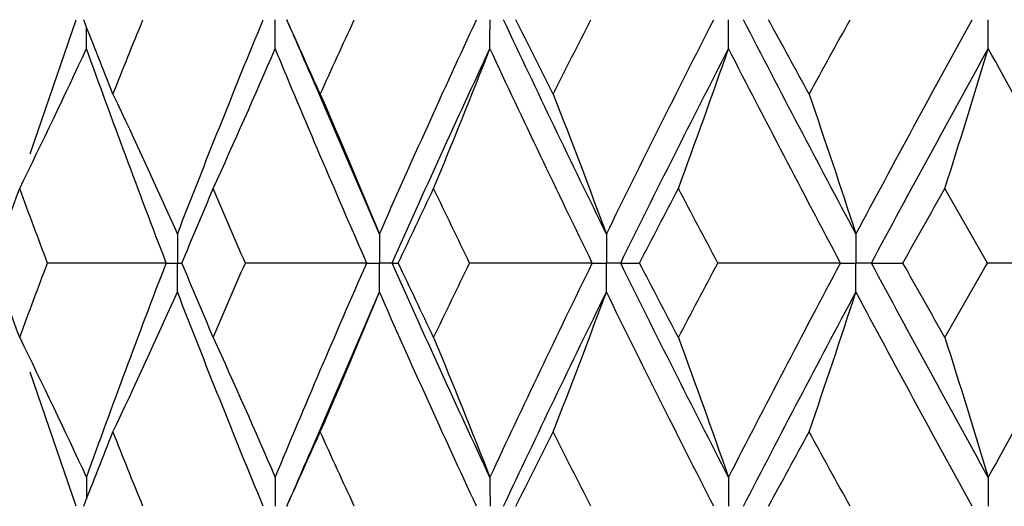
# Paper-space layout '_Right' of a CAD drawing. Header units: millimetres. Extents: x -25 to 310, y -1 to 320.
# Tile 6 of 51: x -16.56 to -10.38, y 27.82 to 30.88. Entities that reach past the tile are written whole.
import ezdxf

# ---------------------------------------------------------------- set-up
doc = ezdxf.new("R2010")
doc.units = ezdxf.units.MM

psp = doc.layouts.new('_Right')

# ---------------------------------------------------------------- linework, layer by layer
at = {"color": 7, "linetype": 'Continuous', "lineweight": 25}
for p, q in [((-16.4987, 30.0336), (-16.2095, 30.8757)), ((-14.3057, 29.5315), (-14.7384, 30.5364)), ((-14.7384, 28.1636), (-14.3057, 29.1685)), ((-16.2095, 27.8243), (-16.4987, 28.6664))]:
    psp.add_line(p, q, dxfattribs=at)
for points in [[(-15.9781, 30.4086), (-16.0401, 30.5643), (-16.1015, 30.72), (-16.1621, 30.8756)], [(-15.9781, 30.4086), (-15.9161, 30.5643), (-15.8533, 30.72), (-15.79, 30.8756)], [(-15.5737, 29.5315), (-15.3997, 29.9799), (-15.2201, 30.4282), (-15.0354, 30.8757)], [(-14.6771, 30.4086), (-14.7477, 30.5643), (-14.8177, 30.72), (-14.887, 30.8756)], [(-14.6771, 30.4086), (-14.6065, 30.5643), (-14.5353, 30.72), (-14.4634, 30.8756)], [(-14.3057, 29.5315), (-14.1076, 29.9799), (-13.9044, 30.4282), (-13.6964, 30.8757)], [(-12.8809, 29.5315), (-13.1009, 29.9799), (-13.3164, 30.4282), (-13.5269, 30.8757)], [(-13.2153, 30.4086), (-13.2938, 30.5643), (-13.3716, 30.72), (-13.4489, 30.8756)], [(-13.2153, 30.4086), (-13.1369, 30.5643), (-13.0579, 30.72), (-12.9784, 30.8756)], [(-12.8809, 29.5315), (-12.6609, 29.9799), (-12.4363, 30.4282), (-12.2075, 30.8757)], [(-11.315, 29.5315), (-11.5545, 29.9799), (-11.79, 30.4282), (-12.0211, 30.8757)], [(-11.6088, 30.4086), (-11.6941, 30.5643), (-11.779, 30.72), (-11.8634, 30.8756)], [(-11.6088, 30.4086), (-11.5234, 30.5643), (-11.4375, 30.72), (-11.3512, 30.8756)], [(-11.315, 29.5315), (-11.0754, 29.9799), (-10.8319, 30.4282), (-10.5847, 30.8757)], [(-16.5637, 29.8176), (-16.4213, 30.108), (-16.2816, 30.4003), (-16.1446, 30.6944)], [(-15.6439, 29.35), (-15.8164, 29.7984), (-15.9834, 30.2468), (-16.1446, 30.6944)], [(-15.3486, 29.8176), (-15.2166, 30.108), (-15.0872, 30.4003), (-14.9602, 30.6944)], [(-14.3856, 29.35), (-14.5823, 29.7984), (-14.774, 30.2468), (-14.9602, 30.6944)], [(-14.2252, 29.35), (-14.0257, 29.7984), (-13.8212, 30.2468), (-13.6119, 30.6944)], [(-13.9654, 29.8176), (-13.8453, 30.108), (-13.7275, 30.4003), (-13.6119, 30.6944)], [(-12.9697, 29.35), (-13.1885, 29.7984), (-13.4027, 30.2468), (-13.6119, 30.6944)], [(-12.7916, 29.35), (-12.5703, 29.7984), (-12.3445, 30.2468), (-12.1145, 30.6944)], [(-12.4291, 29.8176), (-12.3222, 30.108), (-12.2173, 30.4003), (-12.1145, 30.6944)], [(-11.4117, 29.35), (-11.6502, 29.7984), (-11.8846, 30.2468), (-12.1145, 30.6944)], [(-11.2178, 29.35), (-10.9772, 29.7984), (-10.7326, 30.2468), (-10.4844, 30.6944)], [(-10.7566, 29.8176), (-10.6641, 30.108), (-10.5734, 30.4003), (-10.4844, 30.6944)], [(-9.7287, 29.35), (-9.9842, 29.7984), (-10.2362, 30.2468), (-10.4844, 30.6944)], [(-15.9781, 30.4086), (-15.8406, 30.1181), (-15.7059, 29.8257), (-15.5737, 29.5315)], [(-14.6771, 30.4086), (-14.5508, 30.1181), (-14.427, 29.8257), (-14.3057, 29.5315)], [(-13.2153, 30.4086), (-13.1016, 30.1181), (-12.9902, 29.8257), (-12.8809, 29.5315)], [(-11.6088, 30.4086), (-11.5089, 30.1181), (-11.411, 29.8257), (-11.315, 29.5315)], [(-16.7342, 29.35), (-16.6781, 29.5059), (-16.6213, 29.6618), (-16.5637, 29.8176)], [(-16.389, 29.35), (-16.448, 29.5059), (-16.5062, 29.6618), (-16.5637, 29.8176)], [(-15.5461, 29.35), (-15.4809, 29.5059), (-15.4151, 29.6618), (-15.3486, 29.8176)], [(-15.1472, 29.35), (-15.215, 29.5059), (-15.2822, 29.6618), (-15.3486, 29.8176)], [(-14.1876, 29.35), (-14.1141, 29.5059), (-14.04, 29.6618), (-13.9654, 29.8176)], [(-13.7395, 29.35), (-13.8154, 29.5059), (-13.8907, 29.6618), (-13.9654, 29.8176)], [(-12.6737, 29.35), (-12.5927, 29.5059), (-12.5112, 29.6618), (-12.4291, 29.8176)], [(-12.1812, 29.35), (-12.2644, 29.5059), (-12.347, 29.6618), (-12.4291, 29.8176)], [(-11.021, 29.35), (-10.9333, 29.5059), (-10.8452, 29.6618), (-10.7566, 29.8176)], [(-10.4895, 29.35), (-10.579, 29.5059), (-10.668, 29.6618), (-10.7566, 29.8176)], [(-16.5637, 28.8824), (-16.6213, 29.0382), (-16.6781, 29.1941), (-16.7342, 29.35)], [(-16.5637, 28.8824), (-16.5062, 29.0382), (-16.448, 29.1941), (-16.389, 29.35)], [(-15.6439, 29.35), (-15.8928, 29.35), (-16.1412, 29.35), (-16.389, 29.35)], [(-16.1446, 28.0056), (-15.9834, 28.4532), (-15.8164, 28.9016), (-15.6439, 29.35)], [(-15.3486, 28.8824), (-15.4151, 29.0382), (-15.4809, 29.1941), (-15.5461, 29.35)], [(-15.3486, 28.8824), (-15.2822, 29.0382), (-15.215, 29.1941), (-15.1472, 29.35)], [(-14.3856, 29.35), (-14.6398, 29.35), (-14.8937, 29.35), (-15.1472, 29.35)], [(-14.9602, 28.0056), (-14.774, 28.4532), (-14.5823, 28.9016), (-14.3856, 29.35)], [(-14.2252, 29.35), (-14.2149, 29.35), (-14.2023, 29.35), (-14.1876, 29.35)], [(-13.6119, 28.0056), (-13.8212, 28.4532), (-14.0257, 28.9016), (-14.2252, 29.35)], [(-13.9654, 28.8824), (-14.04, 29.0382), (-14.1141, 29.1941), (-14.1876, 29.35)], [(-13.9654, 28.8824), (-13.8907, 29.0382), (-13.8154, 29.1941), (-13.7395, 29.35)], [(-12.9697, 29.35), (-13.2264, 29.35), (-13.483, 29.35), (-13.7395, 29.35)], [(-13.6119, 28.0056), (-13.4027, 28.4532), (-13.1885, 28.9016), (-12.9697, 29.35)], [(-12.1145, 28.0056), (-12.3445, 28.4532), (-12.5703, 28.9016), (-12.7916, 29.35)], [(-12.7916, 29.35), (-12.7545, 29.35), (-12.7152, 29.35), (-12.6737, 29.35)], [(-12.4291, 28.8824), (-12.5112, 29.0382), (-12.5927, 29.1941), (-12.6737, 29.35)], [(-12.4291, 28.8824), (-12.347, 29.0382), (-12.2644, 29.1941), (-12.1812, 29.35)], [(-11.4117, 29.35), (-11.6681, 29.35), (-11.9246, 29.35), (-12.1812, 29.35)], [(-12.1145, 28.0056), (-11.8846, 28.4532), (-11.6502, 28.9016), (-11.4117, 29.35)], [(-11.2178, 29.35), (-11.1543, 29.35), (-11.0887, 29.35), (-11.021, 29.35)], [(-10.4844, 28.0056), (-10.7326, 28.4532), (-10.9772, 28.9016), (-11.2178, 29.35)], [(-10.7566, 28.8824), (-10.8452, 29.0382), (-10.9333, 29.1941), (-11.021, 29.35)], [(-10.7566, 28.8824), (-10.668, 29.0382), (-10.579, 29.1941), (-10.4895, 29.35)], [(-9.7287, 29.35), (-9.9819, 29.35), (-10.2355, 29.35), (-10.4895, 29.35)], [(-10.4844, 28.0056), (-10.2362, 28.4532), (-9.9842, 28.9016), (-9.7287, 29.35)], [(-15.9781, 28.2914), (-15.8406, 28.5819), (-15.7059, 28.8743), (-15.5737, 29.1685)], [(-15.0354, 27.8243), (-15.2201, 28.2718), (-15.3997, 28.7201), (-15.5737, 29.1685)], [(-14.6771, 28.2914), (-14.5508, 28.5819), (-14.427, 28.8743), (-14.3057, 29.1685)], [(-13.6964, 27.8243), (-13.9044, 28.2718), (-14.1076, 28.7201), (-14.3057, 29.1685)], [(-13.5269, 27.8243), (-13.3164, 28.2718), (-13.1009, 28.7201), (-12.8809, 29.1685)], [(-13.2153, 28.2914), (-13.1016, 28.5819), (-12.9902, 28.8743), (-12.8809, 29.1685)], [(-12.2075, 27.8243), (-12.4363, 28.2718), (-12.6609, 28.7201), (-12.8809, 29.1685)], [(-12.0211, 27.8243), (-11.79, 28.2718), (-11.5545, 28.7201), (-11.315, 29.1685)], [(-11.6088, 28.2914), (-11.5089, 28.5819), (-11.411, 28.8743), (-11.315, 29.1685)], [(-10.5847, 27.8243), (-10.8319, 28.2718), (-11.0754, 28.7201), (-11.315, 29.1685)], [(-16.5637, 28.8824), (-16.4213, 28.592), (-16.2816, 28.2997), (-16.1446, 28.0056)], [(-15.3486, 28.8824), (-15.2166, 28.592), (-15.0872, 28.2997), (-14.9602, 28.0056)], [(-13.9654, 28.8824), (-13.8453, 28.592), (-13.7275, 28.2997), (-13.6119, 28.0056)], [(-12.4291, 28.8824), (-12.3222, 28.592), (-12.2173, 28.2997), (-12.1145, 28.0056)], [(-10.7566, 28.8824), (-10.6641, 28.592), (-10.5734, 28.2997), (-10.4844, 28.0056)], [(-16.1621, 27.8244), (-16.1015, 27.98), (-16.0401, 28.1357), (-15.9781, 28.2914)], [(-15.79, 27.8244), (-15.8533, 27.98), (-15.9161, 28.1357), (-15.9781, 28.2914)], [(-14.887, 27.8244), (-14.8177, 27.98), (-14.7477, 28.1357), (-14.6771, 28.2914)], [(-14.4634, 27.8244), (-14.5353, 27.98), (-14.6065, 28.1357), (-14.6771, 28.2914)], [(-13.4489, 27.8244), (-13.3716, 27.98), (-13.2938, 28.1357), (-13.2153, 28.2914)], [(-12.9784, 27.8244), (-13.0579, 27.98), (-13.1369, 28.1357), (-13.2153, 28.2914)], [(-11.8634, 27.8244), (-11.779, 27.98), (-11.6941, 28.1357), (-11.6088, 28.2914)], [(-11.3512, 27.8244), (-11.4375, 27.98), (-11.5234, 28.1357), (-11.6088, 28.2914)]]:
    psp.add_open_spline(points, degree=3, dxfattribs=at)
for points, knots in [([(-14.9602, 30.6944), (-14.9601, 30.7433), (-14.9601, 30.7922), (-14.9601, 30.8411), (-14.9601, 30.8526), (-14.9601, 30.8642), (-14.9601, 30.8757)], [0, 0, 0, 0, 0.0001466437, 0.0001466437, 0.0001466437, 0.000181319, 0.000181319, 0.000181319, 0.000181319]), ([(-14.8876, 30.8751), (-14.8731, 30.842), (-14.8222, 30.7262), (-14.7728, 30.6103), (-14.7374, 30.5275)], [0, 0, 0, 0, 0.285194, 1, 1, 1, 1]), ([(-13.6119, 30.6944), (-13.6119, 30.7433), (-13.6118, 30.7922), (-13.6118, 30.8411), (-13.6118, 30.8526), (-13.6118, 30.8642), (-13.6118, 30.8757)], [0, 0, 0, 0, 0.0001466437, 0.0001466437, 0.0001466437, 0.000181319, 0.000181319, 0.000181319, 0.000181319]), ([(-12.1145, 30.6944), (-12.1145, 30.7433), (-12.1144, 30.7922), (-12.1144, 30.8411), (-12.1144, 30.8526), (-12.1144, 30.8642), (-12.1144, 30.8757)], [0, 0, 0, 0, 0.0001466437, 0.0001466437, 0.0001466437, 0.000181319, 0.000181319, 0.000181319, 0.000181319]), ([(-10.4844, 30.6944), (-10.4843, 30.7433), (-10.4843, 30.7922), (-10.4843, 30.8411), (-10.4843, 30.8526), (-10.4843, 30.8642), (-10.4843, 30.8757)], [0, 0, 0, 0, 0.0001466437, 0.0001466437, 0.0001466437, 0.000181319, 0.000181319, 0.000181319, 0.000181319]), ([(-15.5737, 29.5315), (-15.5736, 29.4825), (-15.5736, 29.4336), (-15.5736, 29.3847), (-15.5736, 29.3731), (-15.5736, 29.3616), (-15.5736, 29.35)], [0, 0, 0, 0, 0.0001467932, 0.0001467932, 0.0001467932, 0.0001814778, 0.0001814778, 0.0001814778, 0.0001814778]), ([(-14.3057, 29.5315), (-14.3056, 29.4825), (-14.3056, 29.4336), (-14.3055, 29.3847), (-14.3055, 29.3731), (-14.3055, 29.3616), (-14.3055, 29.35)], [0, 0, 0, 0, 0.0001467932, 0.0001467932, 0.0001467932, 0.0001814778, 0.0001814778, 0.0001814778, 0.0001814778]), ([(-12.8809, 29.5315), (-12.8808, 29.4825), (-12.8808, 29.4336), (-12.8808, 29.3847), (-12.8808, 29.3731), (-12.8808, 29.3616), (-12.8808, 29.35)], [0, 0, 0, 0, 0.0001467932, 0.0001467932, 0.0001467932, 0.0001814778, 0.0001814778, 0.0001814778, 0.0001814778]), ([(-11.315, 29.5315), (-11.3149, 29.4825), (-11.3149, 29.4336), (-11.3149, 29.3847), (-11.3149, 29.3731), (-11.3149, 29.3616), (-11.3149, 29.35)], [0, 0, 0, 0, 0.0001467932, 0.0001467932, 0.0001467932, 0.0001814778, 0.0001814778, 0.0001814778, 0.0001814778]), ([(-15.6439, 29.35), (-15.6272, 29.35), (-15.6106, 29.35), (-15.594, 29.35), (-15.5872, 29.35), (-15.5804, 29.35), (-15.5736, 29.35)], [0, 0, 0, 0, 0.0000851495, 0.0000851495, 0.0000851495, 0.0001198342, 0.0001198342, 0.0001198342, 0.0001198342]), ([(-15.5737, 29.1685), (-15.5736, 29.2175), (-15.5736, 29.2664), (-15.5736, 29.3153), (-15.5736, 29.3269), (-15.5736, 29.3384), (-15.5736, 29.35)], [0, 0, 0, 0, 0.0001467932, 0.0001467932, 0.0001467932, 0.0001814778, 0.0001814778, 0.0001814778, 0.0001814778]), ([(-14.3856, 29.35), (-14.3667, 29.35), (-14.3477, 29.35), (-14.3287, 29.35), (-14.321, 29.35), (-14.3133, 29.35), (-14.3055, 29.35)], [0, 0, 0, 0, 0.0000851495, 0.0000851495, 0.0000851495, 0.0001198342, 0.0001198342, 0.0001198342, 0.0001198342]), ([(-14.3057, 29.1685), (-14.3056, 29.2175), (-14.3056, 29.2664), (-14.3055, 29.3153), (-14.3055, 29.3269), (-14.3055, 29.3384), (-14.3055, 29.35)], [0, 0, 0, 0, 0.0001467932, 0.0001467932, 0.0001467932, 0.0001814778, 0.0001814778, 0.0001814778, 0.0001814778]), ([(-14.2252, 29.35), (-14.2443, 29.35), (-14.2633, 29.35), (-14.2823, 29.35), (-14.2901, 29.35), (-14.2978, 29.35), (-14.3055, 29.35)], [0, 0, 0, 0, 0.0000851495, 0.0000851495, 0.0000851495, 0.0001198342, 0.0001198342, 0.0001198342, 0.0001198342]), ([(-12.9697, 29.35), (-12.9487, 29.35), (-12.9276, 29.35), (-12.9065, 29.35), (-12.8979, 29.35), (-12.8894, 29.35), (-12.8808, 29.35)], [0, 0, 0, 0, 0.0000851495, 0.0000851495, 0.0000851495, 0.0001198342, 0.0001198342, 0.0001198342, 0.0001198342]), ([(-12.8809, 29.1685), (-12.8808, 29.2175), (-12.8808, 29.2664), (-12.8808, 29.3153), (-12.8808, 29.3269), (-12.8808, 29.3384), (-12.8808, 29.35)], [0, 0, 0, 0, 0.0001467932, 0.0001467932, 0.0001467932, 0.0001814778, 0.0001814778, 0.0001814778, 0.0001814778]), ([(-12.7916, 29.35), (-12.8127, 29.35), (-12.8339, 29.35), (-12.855, 29.35), (-12.8636, 29.35), (-12.8722, 29.35), (-12.8808, 29.35)], [0, 0, 0, 0, 0.0000851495, 0.0000851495, 0.0000851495, 0.0001198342, 0.0001198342, 0.0001198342, 0.0001198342]), ([(-11.4117, 29.35), (-11.3888, 29.35), (-11.3659, 29.35), (-11.3429, 29.35), (-11.3336, 29.35), (-11.3242, 29.35), (-11.3149, 29.35)], [0, 0, 0, 0, 0.0000851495, 0.0000851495, 0.0000851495, 0.0001198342, 0.0001198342, 0.0001198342, 0.0001198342]), ([(-11.315, 29.1685), (-11.3149, 29.2175), (-11.3149, 29.2664), (-11.3149, 29.3153), (-11.3149, 29.3269), (-11.3149, 29.3384), (-11.3149, 29.35)], [0, 0, 0, 0, 0.0001467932, 0.0001467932, 0.0001467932, 0.0001814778, 0.0001814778, 0.0001814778, 0.0001814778]), ([(-11.2178, 29.35), (-11.2408, 29.35), (-11.2638, 29.35), (-11.2868, 29.35), (-11.2962, 29.35), (-11.3055, 29.35), (-11.3149, 29.35)], [0, 0, 0, 0, 0.0000851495, 0.0000851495, 0.0000851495, 0.0001198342, 0.0001198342, 0.0001198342, 0.0001198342]), ([(-14.7374, 28.1725), (-14.7728, 28.0897), (-14.8222, 27.9738), (-14.8731, 27.858), (-14.8876, 27.8249)], [0, 0, 0, 0, 0.714809, 1, 1, 1, 1]), ([(-14.9602, 28.0056), (-14.9601, 27.9567), (-14.9601, 27.9078), (-14.9601, 27.8589), (-14.9601, 27.8474), (-14.9601, 27.8358), (-14.9601, 27.8243)], [0, 0, 0, 0, 0.0001466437, 0.0001466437, 0.0001466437, 0.000181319, 0.000181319, 0.000181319, 0.000181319]), ([(-13.6119, 28.0056), (-13.6119, 27.9567), (-13.6118, 27.9078), (-13.6118, 27.8589), (-13.6118, 27.8474), (-13.6118, 27.8358), (-13.6118, 27.8243)], [0, 0, 0, 0, 0.0001466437, 0.0001466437, 0.0001466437, 0.000181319, 0.000181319, 0.000181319, 0.000181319]), ([(-12.1145, 28.0056), (-12.1145, 27.9567), (-12.1144, 27.9078), (-12.1144, 27.8589), (-12.1144, 27.8474), (-12.1144, 27.8358), (-12.1144, 27.8243)], [0, 0, 0, 0, 0.0001466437, 0.0001466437, 0.0001466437, 0.000181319, 0.000181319, 0.000181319, 0.000181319]), ([(-10.4844, 28.0056), (-10.4843, 27.9567), (-10.4843, 27.9078), (-10.4843, 27.8589), (-10.4843, 27.8474), (-10.4843, 27.8358), (-10.4843, 27.8243)], [0, 0, 0, 0, 0.0001466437, 0.0001466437, 0.0001466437, 0.000181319, 0.000181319, 0.000181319, 0.000181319])]:
    psp.add_open_spline(points, degree=3, knots=knots, dxfattribs=at)
at = {"color": 8, "linetype": 'Continuous', "lineweight": 25}
for points in [[(-16.1446, 30.6944), (-16.1445, 30.7399), (-16.1444, 30.7853), (-16.1444, 30.8308)], [(-16.1446, 28.0056), (-16.1445, 27.9601), (-16.1444, 27.9147), (-16.1444, 27.8692)]]:
    psp.add_open_spline(points, degree=3, dxfattribs=at)
psp.add_open_spline([(-15.5736, 29.35), (-15.5668, 29.35), (-15.5576, 29.35), (-15.5484, 29.35), (-15.5461, 29.35)], degree=3, knots=[0, 0, 0, 0, 0.741931, 1, 1, 1, 1], dxfattribs=at)

doc.saveas('drawing.dxf')
